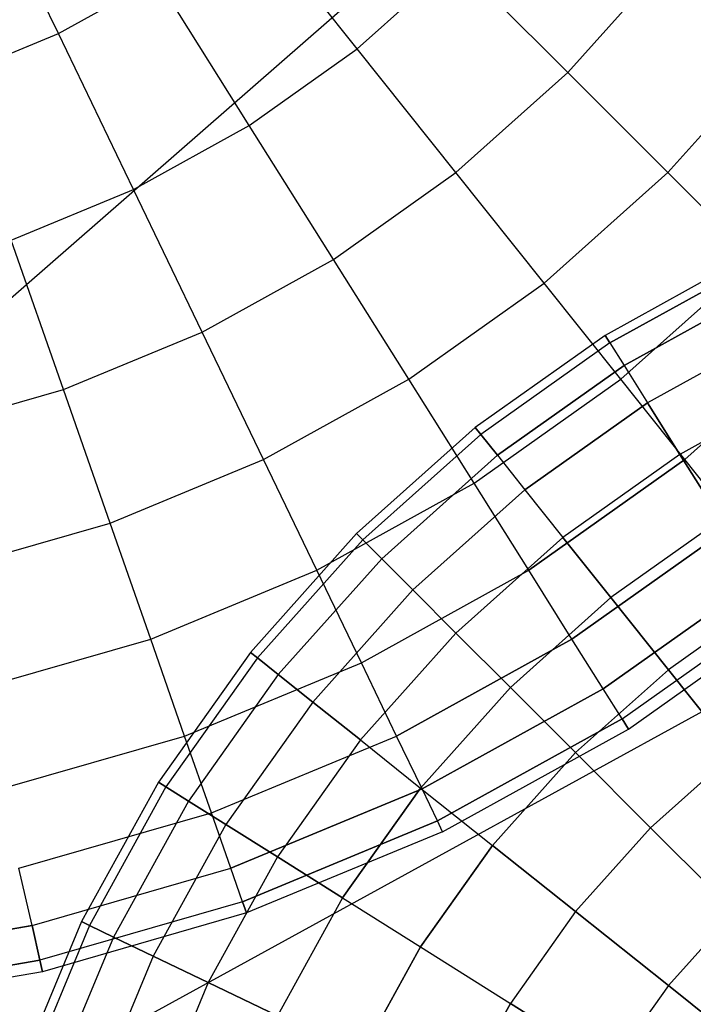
# Model space of a CAD drawing. Extents: x 0.2 to 44.2, y -21.9 to 24.
# Tile 207 of 239: x 32.5 to 35.4, y 6 to 10.2. Entities that reach past the tile are written whole.
import ezdxf

# ---------------------------------------------------------------- set-up
doc = ezdxf.new("R2010")
doc.units = 0
doc.header["$LTSCALE"] = 2.54
doc.layers.get('0').update_dxf_attribs({"color": 13, "linetype": 'CONTINUOUS'})

# ---------------------------------------------------------------- blocks, each defined once
blk = doc.blocks.new('KARO-10934_STL')
at = {"color": 0}
for p in [(34.7388, 10.9679, 125.8858), (34.7388, 10.9679, 125.8858), (36.8031, 8.0129, 125.8858), (36.8031, 8.0129, 125.8858)]:
    blk.add_line(p, (22.1855, 0, 125.7675), dxfattribs=at)
blk = doc.blocks.new('GRUPUJ_1')
at = {"color": 0}
for p, q in [((32.449, 32.0456, 39.7151), (32.1083, 32.7531, 40.149)), ((32.449, 32.0456, 39.7151), (32.1083, 32.7531, 40.149)), ((32.449, 32.0456, 26.1675), (32.1083, 32.7531, 25.7335)), ((32.449, 32.0456, 26.1675), (32.1083, 32.7531, 25.7335)), ((33.7122, 31.9807, 39.1959), (33.256, 32.5527, 39.7151)), ((33.7122, 31.9807, 39.1959), (33.256, 32.5527, 39.7151)), ((33.7122, 31.9807, 26.6866), (33.256, 32.5527, 26.1675)), ((33.7122, 31.9807, 26.6866), (33.256, 32.5527, 26.1675)), ((33.7122, 31.9807, 39.1959), (34.1293, 32.3534, 39.1959)), ((33.7122, 31.9807, 39.1959), (34.1293, 32.3534, 39.1959)), ((33.7122, 31.9807, 26.6866), (34.1293, 32.3534, 26.6866)), ((33.7122, 31.9807, 26.6866), (34.1293, 32.3534, 26.6866)), ((34.6023, 31.8804, 38.5981), (34.1293, 32.3534, 39.1959)), ((34.6023, 31.8804, 38.5981), (34.1293, 32.3534, 39.1959)), ((34.6023, 31.8804, 27.2844), (34.1293, 32.3534, 26.6866)), ((34.6023, 31.8804, 27.2844), (34.1293, 32.3534, 26.6866)), ((34.6023, 31.8804, 38.5981), (35.025, 32.3534, 38.5981)), ((34.6023, 31.8804, 38.5981), (35.025, 32.3534, 38.5981)), ((34.6023, 31.8804, 27.2844), (35.025, 32.3534, 27.2844)), ((34.6023, 31.8804, 27.2844), (35.025, 32.3534, 27.2844)), ((32.449, 32.0456, 39.7151), (32.8667, 32.2765, 39.7151)), ((32.449, 32.0456, 39.7151), (32.8667, 32.2765, 39.7151)), ((32.449, 32.0456, 26.1675), (32.8667, 32.2765, 26.1675)), ((32.449, 32.0456, 26.1675), (32.8667, 32.2765, 26.1675)), ((33.256, 31.657, 39.1959), (32.8667, 32.2765, 39.7151)), ((33.256, 31.657, 39.1959), (32.8667, 32.2765, 39.7151)), ((33.256, 31.657, 26.6866), (32.8667, 32.2765, 26.1675)), ((33.256, 31.657, 26.6866), (32.8667, 32.2765, 26.1675)), ((32.008, 31.863, 39.7151), (32.449, 32.0456, 39.7151)), ((32.008, 31.863, 39.7151), (32.449, 32.0456, 39.7151)), ((32.008, 31.863, 26.1675), (32.449, 32.0456, 26.1675)), ((32.008, 31.863, 26.1675), (32.449, 32.0456, 26.1675)), ((32.7664, 31.3864, 39.1959), (32.449, 32.0456, 39.7151)), ((32.7664, 31.3864, 39.1959), (32.449, 32.0456, 39.7151)), ((32.7664, 31.3864, 26.6866), (32.449, 32.0456, 26.1675)), ((32.7664, 31.3864, 26.6866), (32.449, 32.0456, 26.1675)), ((33.256, 31.657, 39.1959), (33.7122, 31.9807, 39.1959)), ((33.256, 31.657, 39.1959), (33.7122, 31.9807, 39.1959)), ((33.256, 31.657, 26.6866), (33.7122, 31.9807, 26.6866)), ((33.256, 31.657, 26.6866), (33.7122, 31.9807, 26.6866)), ((34.1293, 31.4577, 38.5981), (33.7122, 31.9807, 39.1959)), ((34.1293, 31.4577, 38.5981), (33.7122, 31.9807, 39.1959)), ((34.1293, 31.4577, 27.2844), (33.7122, 31.9807, 26.6866)), ((34.1293, 31.4577, 27.2844), (33.7122, 31.9807, 26.6866)), ((35.025, 31.4577, 37.9292), (35.4923, 31.9807, 37.9292)), ((35.025, 31.4577, 37.9292), (35.4923, 31.9807, 37.9292)), ((35.4923, 31.9807, 27.9534), (35.025, 31.4577, 27.9534)), ((35.4923, 31.9807, 27.9534), (35.025, 31.4577, 27.9534)), ((34.1293, 31.4577, 38.5981), (34.6023, 31.8804, 38.5981)), ((34.1293, 31.4577, 38.5981), (34.6023, 31.8804, 38.5981)), ((34.1293, 31.4577, 27.2844), (34.6023, 31.8804, 27.2844)), ((34.1293, 31.4577, 27.2844), (34.6023, 31.8804, 27.2844)), ((35.025, 31.4577, 37.9292), (34.6023, 31.8804, 38.5981)), ((35.025, 31.4577, 37.9292), (34.6023, 31.8804, 38.5981)), ((35.025, 31.4577, 27.9534), (34.6023, 31.8804, 27.2844)), ((35.025, 31.4577, 27.9534), (34.6023, 31.8804, 27.2844)), ((32.7664, 31.3864, 39.1959), (33.256, 31.657, 39.1959)), ((32.7664, 31.3864, 39.1959), (33.256, 31.657, 39.1959)), ((32.7664, 31.3864, 26.6866), (33.256, 31.657, 26.6866)), ((32.7664, 31.3864, 26.6866), (33.256, 31.657, 26.6866)), ((33.6119, 31.0906, 38.5981), (33.256, 31.657, 39.1959)), ((33.6119, 31.0906, 38.5981), (33.256, 31.657, 39.1959)), ((33.6119, 31.0906, 27.2844), (33.256, 31.657, 26.6866)), ((33.6119, 31.0906, 27.2844), (33.256, 31.657, 26.6866)), ((33.6119, 31.0906, 38.5981), (34.1293, 31.4577, 38.5981)), ((33.6119, 31.0906, 38.5981), (34.1293, 31.4577, 38.5981)), ((33.6119, 31.0906, 27.2844), (34.1293, 31.4577, 27.2844)), ((33.6119, 31.0906, 27.2844), (34.1293, 31.4577, 27.2844)), ((34.502, 30.9903, 37.9292), (34.1293, 31.4577, 38.5981)), ((34.502, 30.9903, 37.9292), (34.1293, 31.4577, 38.5981)), ((34.502, 30.9903, 27.9534), (34.1293, 31.4577, 27.2844)), ((34.502, 30.9903, 27.9534), (34.1293, 31.4577, 27.2844)), ((34.502, 30.9903, 37.9292), (35.025, 31.4577, 37.9292)), ((34.502, 30.9903, 37.9292), (35.025, 31.4577, 37.9292)), ((34.502, 30.9903, 27.9534), (35.025, 31.4577, 27.9534)), ((34.502, 30.9903, 27.9534), (35.025, 31.4577, 27.9534)), ((35.3921, 31.0906, 37.1975), (35.025, 31.4577, 37.9292)), ((35.3921, 31.0906, 37.1975), (35.025, 31.4577, 37.9292)), ((35.3921, 31.0906, 28.685), (35.025, 31.4577, 27.9534)), ((35.3921, 31.0906, 28.685), (35.025, 31.4577, 27.9534)), ((32.2497, 31.1724, 39.1959), (32.7664, 31.3864, 39.1959)), ((32.2497, 31.1724, 39.1959), (32.7664, 31.3864, 39.1959)), ((32.2497, 31.1724, 26.6866), (32.7664, 31.3864, 26.6866)), ((32.2497, 31.1724, 26.6866), (32.7664, 31.3864, 26.6866)), ((33.0567, 30.7837, 38.5981), (32.7664, 31.3864, 39.1959)), ((33.0567, 30.7837, 38.5981), (32.7664, 31.3864, 39.1959)), ((33.0567, 30.7837, 27.2844), (32.7664, 31.3864, 26.6866)), ((33.0567, 30.7837, 27.2844), (32.7664, 31.3864, 26.6866)), ((32.4706, 30.541, 38.5981), (32.2497, 31.1724, 39.1959)), ((32.4706, 30.541, 38.5981), (32.2497, 31.1724, 39.1959)), ((32.4706, 30.541, 27.2844), (32.2497, 31.1724, 26.6866)), ((32.4706, 30.541, 27.2844), (32.2497, 31.1724, 26.6866)), ((33.0567, 30.7837, 38.5981), (33.6119, 31.0906, 38.5981)), ((33.0567, 30.7837, 38.5981), (33.6119, 31.0906, 38.5981)), ((33.0567, 30.7837, 27.2844), (33.6119, 31.0906, 27.2844)), ((33.0567, 30.7837, 27.2844), (33.6119, 31.0906, 27.2844)), ((33.9299, 30.5844, 37.9292), (33.6119, 31.0906, 38.5981)), ((33.9299, 30.5844, 37.9292), (33.6119, 31.0906, 38.5981)), ((33.9299, 30.5844, 27.9534), (33.6119, 31.0906, 27.2844)), ((33.9299, 30.5844, 27.9534), (33.6119, 31.0906, 27.2844)), ((35.3488, 31.0956, 13.1061), (34.7599, 30.7701, 13.1061)), ((35.3488, 31.0956, 13.1061), (34.7599, 30.7701, 13.1061)), ((34.8257, 30.5844, 37.1975), (35.3921, 31.0906, 37.1975)), ((34.8257, 30.5844, 37.1975), (35.3921, 31.0906, 37.1975)), ((35.3921, 31.0906, 28.685), (34.8257, 30.5844, 28.685)), ((35.3921, 31.0906, 28.685), (34.8257, 30.5844, 28.685)), ((34.7799, 30.7382, 12.4343), (35.3651, 31.0616, 12.4343)), ((35.3651, 31.0616, 13.7779), (34.7799, 30.7382, 13.7779)), ((35.3651, 31.0616, 13.7779), (34.7799, 30.7382, 13.7779)), ((34.7799, 30.7382, 12.4343), (35.3651, 31.0616, 12.4343)), ((33.9299, 30.5844, 37.9292), (34.502, 30.9903, 37.9292)), ((33.9299, 30.5844, 37.9292), (34.502, 30.9903, 37.9292)), ((33.9299, 30.5844, 27.9534), (34.502, 30.9903, 27.9534)), ((33.9299, 30.5844, 27.9534), (34.502, 30.9903, 27.9534)), ((34.8257, 30.5844, 37.1975), (34.502, 30.9903, 37.9292)), ((34.8257, 30.5844, 37.1975), (34.502, 30.9903, 37.9292)), ((34.8257, 30.5844, 28.685), (34.502, 30.9903, 27.9534)), ((34.8257, 30.5844, 28.685), (34.502, 30.9903, 27.9534)), ((35.414, 30.9601, 14.4412), (34.8399, 30.6428, 14.4412)), ((35.414, 30.9601, 14.4412), (34.8399, 30.6428, 14.4412)), ((34.8399, 30.6428, 11.7709), (35.414, 30.9601, 11.7709)), ((34.8399, 30.6428, 11.7709), (35.414, 30.9601, 11.7709)), ((35.4948, 30.7923, 15.0877), (34.939, 30.4851, 15.0877)), ((35.4948, 30.7923, 15.0877), (34.939, 30.4851, 15.0877)), ((35.4948, 30.7923, 11.1244), (34.939, 30.4851, 11.1244)), ((35.4948, 30.7923, 11.1244), (34.939, 30.4851, 11.1244)), ((32.4706, 30.541, 38.5981), (33.0567, 30.7837, 38.5981)), ((32.4706, 30.541, 38.5981), (33.0567, 30.7837, 38.5981)), ((32.4706, 30.541, 27.2844), (33.0567, 30.7837, 27.2844)), ((32.4706, 30.541, 27.2844), (33.0567, 30.7837, 27.2844)), ((33.3161, 30.2451, 37.9292), (33.0567, 30.7837, 38.5981)), ((33.3161, 30.2451, 37.9292), (33.0567, 30.7837, 38.5981)), ((33.3161, 30.2451, 27.9534), (33.0567, 30.7837, 27.2844)), ((33.3161, 30.2451, 27.9534), (33.0567, 30.7837, 27.2844)), ((34.7599, 30.7701, 13.1061), (34.2111, 30.3808, 13.1061)), ((34.7599, 30.7701, 13.1061), (34.2111, 30.3808, 13.1061)), ((34.7799, 30.7382, 12.4343), (34.7599, 30.7701, 13.1061)), ((34.7599, 30.7701, 13.1061), (34.7799, 30.7382, 13.7779)), ((34.7799, 30.7382, 12.4343), (34.7599, 30.7701, 13.1061)), ((34.7599, 30.7701, 13.1061), (34.7799, 30.7382, 13.7779)), ((35.0962, 30.2451, 36.4123), (35.6989, 30.7837, 36.4123)), ((35.0962, 30.2451, 36.4123), (35.6989, 30.7837, 36.4123)), ((35.6989, 30.7837, 29.4702), (35.0962, 30.2451, 29.4702)), ((35.6989, 30.7837, 29.4702), (35.0962, 30.2451, 29.4702)), ((34.7799, 30.7382, 12.4343), (34.2346, 30.3513, 12.4343)), ((34.7799, 30.7382, 13.7779), (34.2346, 30.3513, 13.7779)), ((34.7799, 30.7382, 13.7779), (34.2346, 30.3513, 13.7779)), ((34.7799, 30.7382, 12.4343), (34.2346, 30.3513, 12.4343)), ((34.7799, 30.7382, 13.7779), (34.8399, 30.6428, 14.4412)), ((34.7799, 30.7382, 13.7779), (34.8399, 30.6428, 14.4412)), ((34.7799, 30.7382, 12.4343), (34.8399, 30.6428, 11.7709)), ((34.7799, 30.7382, 12.4343), (34.8399, 30.6428, 11.7709)), ((34.8399, 30.6428, 14.4412), (34.3049, 30.2632, 14.4412)), ((34.8399, 30.6428, 14.4412), (34.3049, 30.2632, 14.4412)), ((34.3049, 30.2632, 11.7709), (34.8399, 30.6428, 11.7709)), ((34.3049, 30.2632, 11.7709), (34.8399, 30.6428, 11.7709)), ((34.8399, 30.6428, 14.4412), (34.939, 30.4851, 15.0877)), ((34.8399, 30.6428, 14.4412), (34.939, 30.4851, 15.0877)), ((34.8399, 30.6428, 11.7709), (34.939, 30.4851, 11.1244)), ((34.8399, 30.6428, 11.7709), (34.939, 30.4851, 11.1244)), ((33.3161, 30.2451, 37.9292), (33.9299, 30.5844, 37.9292)), ((33.3161, 30.2451, 37.9292), (33.9299, 30.5844, 37.9292)), ((33.3161, 30.2451, 27.9534), (33.9299, 30.5844, 27.9534)), ((33.3161, 30.2451, 27.9534), (33.9299, 30.5844, 27.9534)), ((34.2061, 30.1449, 37.1975), (33.9299, 30.5844, 37.9292)), ((34.2061, 30.1449, 37.1975), (33.9299, 30.5844, 37.9292)), ((34.2061, 30.1449, 28.685), (33.9299, 30.5844, 27.9534)), ((34.2061, 30.1449, 28.685), (33.9299, 30.5844, 27.9534)), ((34.2061, 30.1449, 37.1975), (34.8257, 30.5844, 37.1975)), ((34.2061, 30.1449, 37.1975), (34.8257, 30.5844, 37.1975)), ((34.2061, 30.1449, 28.685), (34.8257, 30.5844, 28.685)), ((34.2061, 30.1449, 28.685), (34.8257, 30.5844, 28.685)), ((35.0962, 30.2451, 36.4123), (34.8257, 30.5844, 37.1975)), ((35.0962, 30.2451, 36.4123), (34.8257, 30.5844, 37.1975)), ((35.0962, 30.2451, 29.4702), (34.8257, 30.5844, 28.685)), ((35.0962, 30.2451, 29.4702), (34.8257, 30.5844, 28.685)), ((31.861, 30.3654, 38.5981), (32.4706, 30.541, 38.5981)), ((31.861, 30.3654, 38.5981), (32.4706, 30.541, 38.5981)), ((31.861, 30.3654, 27.2844), (32.4706, 30.541, 27.2844)), ((31.861, 30.3654, 27.2844), (32.4706, 30.541, 27.2844)), ((32.668, 29.9767, 37.9292), (32.4706, 30.541, 38.5981)), ((32.668, 29.9767, 37.9292), (32.4706, 30.541, 38.5981)), ((32.668, 29.9767, 27.9534), (32.4706, 30.541, 27.2844)), ((32.668, 29.9767, 27.9534), (32.4706, 30.541, 27.2844)), ((35.6066, 30.5603, 15.7094), (35.076, 30.267, 15.7094)), ((35.6066, 30.5603, 15.7094), (35.076, 30.267, 15.7094)), ((35.6066, 30.5603, 10.5028), (35.076, 30.267, 10.5028)), ((35.6066, 30.5603, 10.5028), (35.076, 30.267, 10.5028)), ((34.939, 30.4851, 15.0877), (34.421, 30.1175, 15.0877)), ((34.939, 30.4851, 15.0877), (34.421, 30.1175, 15.0877)), ((34.421, 30.1175, 11.1244), (34.939, 30.4851, 11.1244)), ((34.421, 30.1175, 11.1244), (34.939, 30.4851, 11.1244)), ((34.939, 30.4851, 15.0877), (35.076, 30.267, 15.7094)), ((34.939, 30.4851, 15.0877), (35.076, 30.267, 15.7094)), ((35.076, 30.267, 10.5028), (34.939, 30.4851, 11.1244)), ((35.076, 30.267, 10.5028), (34.939, 30.4851, 11.1244)), ((34.2111, 30.3808, 13.1061), (33.7094, 29.9324, 13.1061)), ((34.2111, 30.3808, 13.1061), (33.7094, 29.9324, 13.1061)), ((34.2346, 30.3513, 12.4343), (34.2111, 30.3808, 13.1061)), ((34.2111, 30.3808, 13.1061), (34.2346, 30.3513, 13.7779)), ((34.2111, 30.3808, 13.1061), (34.2346, 30.3513, 13.7779)), ((34.2346, 30.3513, 12.4343), (34.2111, 30.3808, 13.1061)), ((34.2346, 30.3513, 12.4343), (33.7361, 29.9058, 12.4343)), ((34.2346, 30.3513, 13.7779), (33.7361, 29.9058, 13.7779)), ((34.2346, 30.3513, 13.7779), (33.7361, 29.9058, 13.7779)), ((34.2346, 30.3513, 12.4343), (33.7361, 29.9058, 12.4343)), ((34.3049, 30.2632, 11.7709), (34.2346, 30.3513, 12.4343)), ((34.2346, 30.3513, 13.7779), (34.3049, 30.2632, 14.4412)), ((34.3049, 30.2632, 11.7709), (34.2346, 30.3513, 12.4343)), ((34.2346, 30.3513, 13.7779), (34.3049, 30.2632, 14.4412)), ((34.3049, 30.2632, 11.7709), (33.8158, 29.8261, 11.7709)), ((34.3049, 30.2632, 11.7709), (33.8158, 29.8261, 11.7709)), ((34.3049, 30.2632, 14.4412), (33.8158, 29.8261, 14.4412)), ((34.3049, 30.2632, 14.4412), (33.8158, 29.8261, 14.4412)), ((34.3049, 30.2632, 14.4412), (34.421, 30.1175, 15.0877)), ((34.3049, 30.2632, 11.7709), (34.421, 30.1175, 11.1244)), ((34.3049, 30.2632, 14.4412), (34.421, 30.1175, 15.0877)), ((34.3049, 30.2632, 11.7709), (34.421, 30.1175, 11.1244)), ((35.076, 30.267, 15.7094), (34.5816, 29.9162, 15.7094)), ((35.076, 30.267, 15.7094), (34.5816, 29.9162, 15.7094)), ((35.076, 30.267, 10.5028), (34.5816, 29.9162, 10.5028)), ((35.076, 30.267, 10.5028), (34.5816, 29.9162, 10.5028)), ((35.076, 30.267, 15.7094), (35.2491, 29.9915, 16.2983)), ((35.076, 30.267, 15.7094), (35.2491, 29.9915, 16.2983)), ((35.2491, 29.9915, 9.9139), (35.076, 30.267, 10.5028)), ((35.2491, 29.9915, 9.9139), (35.076, 30.267, 10.5028)), ((32.668, 29.9767, 37.9292), (33.3161, 30.2451, 37.9292)), ((32.668, 29.9767, 37.9292), (33.3161, 30.2451, 37.9292)), ((32.668, 29.9767, 27.9534), (33.3161, 30.2451, 27.9534)), ((32.668, 29.9767, 27.9534), (33.3161, 30.2451, 27.9534)), ((33.5413, 29.7774, 37.1975), (33.3161, 30.2451, 37.9292)), ((33.5413, 29.7774, 37.1975), (33.3161, 30.2451, 37.9292)), ((33.5413, 29.7774, 28.685), (33.3161, 30.2451, 27.9534)), ((33.5413, 29.7774, 28.685), (33.3161, 30.2451, 27.9534)), ((34.437, 29.7774, 36.4123), (35.0962, 30.2451, 36.4123)), ((34.437, 29.7774, 36.4123), (35.0962, 30.2451, 36.4123)), ((35.0962, 30.2451, 29.4702), (34.437, 29.7774, 29.4702)), ((35.0962, 30.2451, 29.4702), (34.437, 29.7774, 29.4702)), ((35.3103, 29.9767, 35.5835), (35.0962, 30.2451, 36.4123)), ((35.3103, 29.9767, 35.5835), (35.0962, 30.2451, 36.4123)), ((35.3103, 29.9767, 30.299), (35.0962, 30.2451, 29.4702)), ((35.3103, 29.9767, 30.299), (35.0962, 30.2451, 29.4702)), ((33.5413, 29.7774, 37.1975), (34.2061, 30.1449, 37.1975)), ((33.5413, 29.7774, 37.1975), (34.2061, 30.1449, 37.1975)), ((33.5413, 29.7774, 28.685), (34.2061, 30.1449, 28.685)), ((33.5413, 29.7774, 28.685), (34.2061, 30.1449, 28.685)), ((34.437, 29.7774, 36.4123), (34.2061, 30.1449, 37.1975)), ((34.437, 29.7774, 36.4123), (34.2061, 30.1449, 37.1975)), ((34.437, 29.7774, 29.4702), (34.2061, 30.1449, 28.685)), ((34.437, 29.7774, 29.4702), (34.2061, 30.1449, 28.685)), ((33.9475, 29.6944, 11.1244), (34.421, 30.1175, 11.1244)), ((34.421, 30.1175, 15.0877), (33.9475, 29.6944, 15.0877)), ((34.421, 30.1175, 15.0877), (33.9475, 29.6944, 15.0877)), ((33.9475, 29.6944, 11.1244), (34.421, 30.1175, 11.1244)), ((34.421, 30.1175, 15.0877), (34.5816, 29.9162, 15.7094)), ((34.421, 30.1175, 15.0877), (34.5816, 29.9162, 15.7094)), ((34.421, 30.1175, 11.1244), (34.5816, 29.9162, 10.5028)), ((34.421, 30.1175, 11.1244), (34.5816, 29.9162, 10.5028)), ((31.9941, 29.7826, 37.9292), (32.668, 29.9767, 37.9292)), ((31.9941, 29.7826, 37.9292), (32.668, 29.9767, 37.9292)), ((31.9941, 29.7826, 27.9534), (32.668, 29.9767, 27.9534)), ((31.9941, 29.7826, 27.9534), (32.668, 29.9767, 27.9534)), ((32.8395, 29.4867, 37.1975), (32.668, 29.9767, 37.9292)), ((32.8395, 29.4867, 37.1975), (32.668, 29.9767, 37.9292)), ((32.8395, 29.4867, 28.685), (32.668, 29.9767, 27.9534)), ((32.8395, 29.4867, 28.685), (32.668, 29.9767, 27.9534)), ((34.6197, 29.4867, 35.5835), (35.3103, 29.9767, 35.5835)), ((34.6197, 29.4867, 35.5835), (35.3103, 29.9767, 35.5835)), ((35.3103, 29.9767, 30.299), (34.6197, 29.4867, 30.299)), ((35.3103, 29.9767, 30.299), (34.6197, 29.4867, 30.299)), ((35.2491, 29.9915, 16.2983), (34.7845, 29.6618, 16.2983)), ((35.2491, 29.9915, 16.2983), (34.7845, 29.6618, 16.2983)), ((35.2491, 29.9915, 9.9139), (34.7845, 29.6618, 9.9139)), ((35.2491, 29.9915, 9.9139), (34.7845, 29.6618, 9.9139)), ((33.7094, 29.9324, 13.1061), (33.2611, 29.4307, 13.1061)), ((33.7094, 29.9324, 13.1061), (33.2611, 29.4307, 13.1061)), ((33.7094, 29.9324, 13.1061), (33.7361, 29.9058, 13.7779)), ((33.7361, 29.9058, 12.4343), (33.7094, 29.9324, 13.1061)), ((33.7361, 29.9058, 12.4343), (33.7094, 29.9324, 13.1061)), ((33.7094, 29.9324, 13.1061), (33.7361, 29.9058, 13.7779)), ((34.5816, 29.9162, 15.7094), (34.1296, 29.5123, 15.7094)), ((34.5816, 29.9162, 15.7094), (34.1296, 29.5123, 15.7094)), ((34.1296, 29.5123, 10.5028), (34.5816, 29.9162, 10.5028)), ((34.1296, 29.5123, 10.5028), (34.5816, 29.9162, 10.5028)), ((34.5816, 29.9162, 15.7094), (34.7845, 29.6618, 16.2983)), ((34.5816, 29.9162, 15.7094), (34.7845, 29.6618, 16.2983)), ((34.7845, 29.6618, 9.9139), (34.5816, 29.9162, 10.5028)), ((34.7845, 29.6618, 9.9139), (34.5816, 29.9162, 10.5028)), ((33.7361, 29.9058, 12.4343), (33.2906, 29.4072, 12.4343)), ((33.7361, 29.9058, 13.7779), (33.2906, 29.4072, 13.7779)), ((33.7361, 29.9058, 12.4343), (33.2906, 29.4072, 12.4343)), ((33.7361, 29.9058, 13.7779), (33.2906, 29.4072, 13.7779)), ((33.8158, 29.8261, 11.7709), (33.7361, 29.9058, 12.4343)), ((33.7361, 29.9058, 13.7779), (33.8158, 29.8261, 14.4412)), ((33.8158, 29.8261, 11.7709), (33.7361, 29.9058, 12.4343)), ((33.7361, 29.9058, 13.7779), (33.8158, 29.8261, 14.4412)), ((33.8158, 29.8261, 14.4412), (33.3787, 29.3369, 14.4412)), ((33.8158, 29.8261, 11.7709), (33.3787, 29.3369, 11.7709)), ((33.8158, 29.8261, 14.4412), (33.3787, 29.3369, 14.4412)), ((33.8158, 29.8261, 11.7709), (33.3787, 29.3369, 11.7709)), ((33.9475, 29.6944, 11.1244), (33.8158, 29.8261, 11.7709)), ((33.8158, 29.8261, 14.4412), (33.9475, 29.6944, 15.0877)), ((33.8158, 29.8261, 14.4412), (33.9475, 29.6944, 15.0877)), ((33.9475, 29.6944, 11.1244), (33.8158, 29.8261, 11.7709)), ((32.8395, 29.4867, 37.1975), (33.5413, 29.7774, 37.1975)), ((32.8395, 29.4867, 37.1975), (33.5413, 29.7774, 37.1975)), ((32.8395, 29.4867, 28.685), (33.5413, 29.7774, 28.685)), ((32.8395, 29.4867, 28.685), (33.5413, 29.7774, 28.685)), ((33.7296, 29.3864, 36.4123), (33.5413, 29.7774, 37.1975)), ((33.7296, 29.3864, 36.4123), (33.5413, 29.7774, 37.1975)), ((33.7296, 29.3864, 29.4702), (33.5413, 29.7774, 28.685)), ((33.7296, 29.3864, 29.4702), (33.5413, 29.7774, 28.685)), ((33.7296, 29.3864, 36.4123), (34.437, 29.7774, 36.4123)), ((33.7296, 29.3864, 36.4123), (34.437, 29.7774, 36.4123)), ((33.7296, 29.3864, 29.4702), (34.437, 29.7774, 29.4702)), ((33.7296, 29.3864, 29.4702), (34.437, 29.7774, 29.4702)), ((34.6197, 29.4867, 35.5835), (34.437, 29.7774, 36.4123)), ((34.6197, 29.4867, 35.5835), (34.437, 29.7774, 36.4123)), ((34.6197, 29.4867, 30.299), (34.437, 29.7774, 29.4702)), ((34.6197, 29.4867, 30.299), (34.437, 29.7774, 29.4702)), ((35.4651, 29.7826, 31.1611), (34.7518, 29.2764, 31.1611)), ((34.7518, 29.2764, 34.7214), (35.4651, 29.7826, 34.7214)), ((34.7518, 29.2764, 34.7214), (35.4651, 29.7826, 34.7214)), ((35.4651, 29.7826, 31.1611), (34.7518, 29.2764, 31.1611)), ((33.9475, 29.6944, 15.0877), (33.5243, 29.2208, 15.0877)), ((33.9475, 29.6944, 15.0877), (33.5243, 29.2208, 15.0877)), ((33.9475, 29.6944, 11.1244), (33.5243, 29.2208, 11.1244)), ((33.9475, 29.6944, 11.1244), (33.5243, 29.2208, 11.1244)), ((33.9475, 29.6944, 15.0877), (34.1296, 29.5123, 15.7094)), ((33.9475, 29.6944, 15.0877), (34.1296, 29.5123, 15.7094)), ((33.9475, 29.6944, 11.1244), (34.1296, 29.5123, 10.5028)), ((33.9475, 29.6944, 11.1244), (34.1296, 29.5123, 10.5028)), ((34.8318, 29.1492, 33.837), (35.5588, 29.6651, 33.837)), ((34.8318, 29.1492, 32.0456), (35.5588, 29.6651, 32.0456)), ((34.8318, 29.1492, 32.0456), (35.5588, 29.6651, 32.0456)), ((34.8318, 29.1492, 33.837), (35.5588, 29.6651, 33.837)), ((34.7845, 29.6618, 16.2983), (34.3597, 29.2821, 16.2983)), ((34.7845, 29.6618, 16.2983), (34.3597, 29.2821, 16.2983)), ((34.7845, 29.6618, 9.9139), (34.3597, 29.2821, 9.9139)), ((34.7845, 29.6618, 9.9139), (34.3597, 29.2821, 9.9139)), ((34.7845, 29.6618, 16.2983), (35.0273, 29.3574, 16.847)), ((34.7845, 29.6618, 16.2983), (35.0273, 29.3574, 16.847)), ((35.0273, 29.3574, 9.3651), (34.7845, 29.6618, 9.9139)), ((35.0273, 29.3574, 9.3651), (34.7845, 29.6618, 9.9139)), ((34.8585, 29.1066, 32.9413), (35.5902, 29.6257, 32.9413)), ((34.8585, 29.1066, 32.9413), (35.5902, 29.6257, 32.9413)), ((35.4563, 29.6618, 16.847), (35.0273, 29.3574, 16.847)), ((35.4563, 29.6618, 16.847), (35.0273, 29.3574, 16.847)), ((35.4563, 29.6618, 9.3651), (35.0273, 29.3574, 9.3651)), ((35.4563, 29.6618, 9.3651), (35.0273, 29.3574, 9.3651)), ((34.1296, 29.5123, 15.7094), (33.7256, 29.0603, 15.7094)), ((34.1296, 29.5123, 15.7094), (33.7256, 29.0603, 15.7094)), ((33.7256, 29.0603, 10.5028), (34.1296, 29.5123, 10.5028)), ((33.7256, 29.0603, 10.5028), (34.1296, 29.5123, 10.5028)), ((34.1296, 29.5123, 15.7094), (34.3597, 29.2821, 16.2983)), ((34.1296, 29.5123, 15.7094), (34.3597, 29.2821, 16.2983)), ((34.1296, 29.5123, 10.5028), (34.3597, 29.2821, 9.9139)), ((34.1296, 29.5123, 10.5028), (34.3597, 29.2821, 9.9139)), ((32.1096, 29.2764, 37.1975), (32.8395, 29.4867, 37.1975)), ((32.1096, 29.2764, 37.1975), (32.8395, 29.4867, 37.1975)), ((32.1096, 29.2764, 28.685), (32.8395, 29.4867, 28.685)), ((32.1096, 29.2764, 28.685), (32.8395, 29.4867, 28.685)), ((32.9828, 29.0771, 36.4123), (32.8395, 29.4867, 37.1975)), ((32.9828, 29.0771, 36.4123), (32.8395, 29.4867, 37.1975)), ((32.9828, 29.0771, 29.4702), (32.8395, 29.4867, 28.685)), ((32.9828, 29.0771, 29.4702), (32.8395, 29.4867, 28.685)), ((33.8785, 29.0771, 35.5835), (34.6197, 29.4867, 35.5835)), ((33.8785, 29.0771, 35.5835), (34.6197, 29.4867, 35.5835)), ((34.6197, 29.4867, 30.299), (33.8785, 29.0771, 30.299)), ((34.6197, 29.4867, 30.299), (33.8785, 29.0771, 30.299)), ((34.7518, 29.2764, 34.7214), (34.6197, 29.4867, 35.5835)), ((34.7518, 29.2764, 34.7214), (34.6197, 29.4867, 35.5835)), ((34.7518, 29.2764, 31.1611), (34.6197, 29.4867, 30.299)), ((34.7518, 29.2764, 31.1611), (34.6197, 29.4867, 30.299)), ((33.2611, 29.4307, 13.1061), (32.8717, 28.882, 13.1061)), ((33.2611, 29.4307, 13.1061), (32.8717, 28.882, 13.1061)), ((33.2906, 29.4072, 12.4343), (33.2611, 29.4307, 13.1061)), ((33.2611, 29.4307, 13.1061), (33.2906, 29.4072, 13.7779)), ((33.2906, 29.4072, 12.4343), (33.2611, 29.4307, 13.1061)), ((33.2611, 29.4307, 13.1061), (33.2906, 29.4072, 13.7779)), ((33.2906, 29.4072, 12.4343), (32.9037, 28.8619, 12.4343)), ((33.2906, 29.4072, 12.4343), (32.9037, 28.8619, 12.4343)), ((33.2906, 29.4072, 13.7779), (32.9037, 28.8619, 13.7779)), ((33.2906, 29.4072, 13.7779), (32.9037, 28.8619, 13.7779)), ((32.9828, 29.0771, 36.4123), (33.7296, 29.3864, 36.4123)), ((32.9828, 29.0771, 36.4123), (33.7296, 29.3864, 36.4123)), ((32.9828, 29.0771, 29.4702), (33.7296, 29.3864, 29.4702)), ((32.9828, 29.0771, 29.4702), (33.7296, 29.3864, 29.4702)), ((33.3787, 29.3369, 11.7709), (33.2906, 29.4072, 12.4343)), ((33.2906, 29.4072, 13.7779), (33.3787, 29.3369, 14.4412)), ((33.3787, 29.3369, 11.7709), (33.2906, 29.4072, 12.4343)), ((33.2906, 29.4072, 13.7779), (33.3787, 29.3369, 14.4412)), ((33.8785, 29.0771, 35.5835), (33.7296, 29.3864, 36.4123)), ((33.8785, 29.0771, 35.5835), (33.7296, 29.3864, 36.4123)), ((33.8785, 29.0771, 30.299), (33.7296, 29.3864, 29.4702)), ((33.8785, 29.0771, 30.299), (33.7296, 29.3864, 29.4702)), ((33.3787, 29.3369, 11.7709), (32.9991, 28.802, 11.7709)), ((33.3787, 29.3369, 14.4412), (32.9991, 28.802, 14.4412)), ((33.3787, 29.3369, 14.4412), (32.9991, 28.802, 14.4412)), ((33.3787, 29.3369, 11.7709), (32.9991, 28.802, 11.7709)), ((33.3787, 29.3369, 14.4412), (33.5243, 29.2208, 15.0877)), ((33.5243, 29.2208, 11.1244), (33.3787, 29.3369, 11.7709)), ((33.3787, 29.3369, 14.4412), (33.5243, 29.2208, 15.0877)), ((33.5243, 29.2208, 11.1244), (33.3787, 29.3369, 11.7709)), ((35.0273, 29.3574, 16.847), (34.635, 29.0068, 16.847)), ((35.0273, 29.3574, 16.847), (34.635, 29.0068, 16.847)), ((35.0273, 29.3574, 9.3651), (34.635, 29.0068, 9.3651)), ((35.0273, 29.3574, 9.3651), (34.635, 29.0068, 9.3651)), ((35.0273, 29.3574, 16.847), (35.3068, 29.0068, 17.3487)), ((35.0273, 29.3574, 16.847), (35.3068, 29.0068, 17.3487)), ((35.3068, 29.0068, 8.8634), (35.0273, 29.3574, 9.3651)), ((35.3068, 29.0068, 8.8634), (35.0273, 29.3574, 9.3651)), ((34.3597, 29.2821, 16.2983), (33.9801, 28.8573, 16.2983)), ((34.3597, 29.2821, 16.2983), (33.9801, 28.8573, 16.2983)), ((33.9801, 28.8573, 9.9139), (34.3597, 29.2821, 9.9139)), ((33.9801, 28.8573, 9.9139), (34.3597, 29.2821, 9.9139)), ((33.9863, 28.8534, 34.7214), (34.7518, 29.2764, 34.7214)), ((33.9863, 28.8534, 34.7214), (34.7518, 29.2764, 34.7214)), ((34.7518, 29.2764, 31.1611), (33.9863, 28.8534, 31.1611)), ((34.7518, 29.2764, 31.1611), (33.9863, 28.8534, 31.1611)), ((34.3597, 29.2821, 16.2983), (34.635, 29.0068, 16.847)), ((34.3597, 29.2821, 16.2983), (34.635, 29.0068, 16.847)), ((34.635, 29.0068, 9.3651), (34.3597, 29.2821, 9.9139)), ((34.635, 29.0068, 9.3651), (34.3597, 29.2821, 9.9139)), ((34.8318, 29.1492, 33.837), (34.7518, 29.2764, 34.7214)), ((34.8318, 29.1492, 32.0456), (34.7518, 29.2764, 31.1611)), ((34.8318, 29.1492, 33.837), (34.7518, 29.2764, 34.7214)), ((34.8318, 29.1492, 32.0456), (34.7518, 29.2764, 31.1611)), ((33.5243, 29.2208, 11.1244), (33.1568, 28.7029, 11.1244)), ((33.5243, 29.2208, 15.0877), (33.1568, 28.7029, 15.0877)), ((33.5243, 29.2208, 15.0877), (33.1568, 28.7029, 15.0877)), ((33.5243, 29.2208, 11.1244), (33.1568, 28.7029, 11.1244)), ((33.5243, 29.2208, 15.0877), (33.7256, 29.0603, 15.7094)), ((33.7256, 29.0603, 10.5028), (33.5243, 29.2208, 11.1244)), ((33.7256, 29.0603, 10.5028), (33.5243, 29.2208, 11.1244)), ((33.5243, 29.2208, 15.0877), (33.7256, 29.0603, 15.7094)), ((34.0515, 28.718, 33.837), (34.8318, 29.1492, 33.837)), ((34.8318, 29.1492, 32.0456), (34.0515, 28.718, 32.0456)), ((34.0515, 28.718, 33.837), (34.8318, 29.1492, 33.837)), ((34.8318, 29.1492, 32.0456), (34.0515, 28.718, 32.0456)), ((34.8585, 29.1066, 32.9413), (34.8318, 29.1492, 33.837)), ((34.8318, 29.1492, 32.0456), (34.8585, 29.1066, 32.9413)), ((34.8585, 29.1066, 32.9413), (34.8318, 29.1492, 33.837)), ((34.8318, 29.1492, 32.0456), (34.8585, 29.1066, 32.9413)), ((34.0733, 28.6726, 32.9413), (34.8585, 29.1066, 32.9413)), ((34.0733, 28.6726, 32.9413), (34.8585, 29.1066, 32.9413)), ((32.2061, 28.8534, 36.4123), (32.9828, 29.0771, 36.4123)), ((32.2061, 28.8534, 36.4123), (32.9828, 29.0771, 36.4123)), ((32.2061, 28.8534, 29.4702), (32.9828, 29.0771, 29.4702)), ((32.2061, 28.8534, 29.4702), (32.9828, 29.0771, 29.4702)), ((33.0962, 28.7531, 35.5835), (32.9828, 29.0771, 36.4123)), ((33.0962, 28.7531, 35.5835), (32.9828, 29.0771, 36.4123)), ((33.0962, 28.7531, 30.299), (32.9828, 29.0771, 29.4702)), ((33.0962, 28.7531, 30.299), (32.9828, 29.0771, 29.4702)), ((33.0962, 28.7531, 35.5835), (33.8785, 29.0771, 35.5835)), ((33.0962, 28.7531, 35.5835), (33.8785, 29.0771, 35.5835)), ((33.0962, 28.7531, 30.299), (33.8785, 29.0771, 30.299)), ((33.0962, 28.7531, 30.299), (33.8785, 29.0771, 30.299)), ((33.7256, 29.0603, 15.7094), (33.3748, 28.5659, 15.7094)), ((33.7256, 29.0603, 10.5028), (33.3748, 28.5659, 10.5028)), ((33.7256, 29.0603, 15.7094), (33.3748, 28.5659, 15.7094)), ((33.7256, 29.0603, 10.5028), (33.3748, 28.5659, 10.5028)), ((33.7256, 29.0603, 15.7094), (33.9801, 28.8573, 16.2983)), ((33.7256, 29.0603, 15.7094), (33.9801, 28.8573, 16.2983)), ((33.7256, 29.0603, 10.5028), (33.9801, 28.8573, 9.9139)), ((33.7256, 29.0603, 10.5028), (33.9801, 28.8573, 9.9139)), ((33.9863, 28.8534, 34.7214), (33.8785, 29.0771, 35.5835)), ((33.9863, 28.8534, 34.7214), (33.8785, 29.0771, 35.5835)), ((33.9863, 28.8534, 31.1611), (33.8785, 29.0771, 30.299)), ((33.9863, 28.8534, 31.1611), (33.8785, 29.0771, 30.299)), ((34.635, 29.0068, 16.847), (34.2845, 28.6146, 16.847)), ((34.635, 29.0068, 16.847), (34.2845, 28.6146, 16.847)), ((34.635, 29.0068, 9.3651), (34.2845, 28.6146, 9.3651)), ((34.635, 29.0068, 9.3651), (34.2845, 28.6146, 9.3651)), ((34.635, 29.0068, 16.847), (34.9521, 28.6898, 17.3487)), ((34.635, 29.0068, 16.847), (34.9521, 28.6898, 17.3487)), ((34.9521, 28.6898, 8.8634), (34.635, 29.0068, 9.3651)), ((34.9521, 28.6898, 8.8634), (34.635, 29.0068, 9.3651)), ((35.3068, 29.0068, 17.3487), (34.9521, 28.6898, 17.3487)), ((35.3068, 29.0068, 17.3487), (34.9521, 28.6898, 17.3487)), ((35.3068, 29.0068, 8.8634), (34.9521, 28.6898, 8.8634)), ((35.3068, 29.0068, 8.8634), (34.9521, 28.6898, 8.8634)), ((32.8717, 28.882, 13.1061), (32.5462, 28.2931, 13.1061)), ((32.8717, 28.882, 13.1061), (32.5462, 28.2931, 13.1061)), ((32.9037, 28.8619, 12.4343), (32.8717, 28.882, 13.1061)), ((32.8717, 28.882, 13.1061), (32.9037, 28.8619, 13.7779)), ((32.8717, 28.882, 13.1061), (32.9037, 28.8619, 13.7779)), ((32.9037, 28.8619, 12.4343), (32.8717, 28.882, 13.1061)), ((32.9037, 28.8619, 12.4343), (32.5802, 28.2767, 12.4343)), ((32.9037, 28.8619, 13.7779), (32.5802, 28.2767, 13.7779)), ((32.9037, 28.8619, 13.7779), (32.5802, 28.2767, 13.7779)), ((32.9037, 28.8619, 12.4343), (32.5802, 28.2767, 12.4343)), ((32.9991, 28.802, 11.7709), (32.9037, 28.8619, 12.4343)), ((32.9991, 28.802, 11.7709), (32.9037, 28.8619, 12.4343)), ((32.9037, 28.8619, 13.7779), (32.9991, 28.802, 14.4412)), ((32.9037, 28.8619, 13.7779), (32.9991, 28.802, 14.4412)), ((33.1782, 28.5186, 34.7214), (33.9863, 28.8534, 34.7214)), ((33.1782, 28.5186, 34.7214), (33.9863, 28.8534, 34.7214)), ((33.9863, 28.8534, 31.1611), (33.1782, 28.5186, 31.1611)), ((33.9863, 28.8534, 31.1611), (33.1782, 28.5186, 31.1611)), ((33.9801, 28.8573, 16.2983), (33.6504, 28.3927, 16.2983)), ((33.9801, 28.8573, 16.2983), (33.6504, 28.3927, 16.2983)), ((33.6504, 28.3927, 9.9139), (33.9801, 28.8573, 9.9139)), ((33.6504, 28.3927, 9.9139), (33.9801, 28.8573, 9.9139)), ((33.9801, 28.8573, 16.2983), (34.2845, 28.6146, 16.847)), ((33.9801, 28.8573, 16.2983), (34.2845, 28.6146, 16.847)), ((33.9801, 28.8573, 9.9139), (34.2845, 28.6146, 9.3651)), ((33.9801, 28.8573, 9.9139), (34.2845, 28.6146, 9.3651)), ((34.0515, 28.718, 33.837), (33.9863, 28.8534, 34.7214)), ((34.0515, 28.718, 33.837), (33.9863, 28.8534, 34.7214)), ((34.0515, 28.718, 32.0456), (33.9863, 28.8534, 31.1611)), ((34.0515, 28.718, 32.0456), (33.9863, 28.8534, 31.1611)), ((32.9991, 28.802, 11.7709), (32.6818, 28.2278, 11.7709)), ((32.9991, 28.802, 14.4412), (32.6818, 28.2278, 14.4412)), ((32.9991, 28.802, 11.7709), (32.6818, 28.2278, 11.7709)), ((32.9991, 28.802, 14.4412), (32.6818, 28.2278, 14.4412)), ((32.9991, 28.802, 14.4412), (33.1568, 28.7029, 15.0877)), ((33.1568, 28.7029, 11.1244), (32.9991, 28.802, 11.7709)), ((33.1568, 28.7029, 11.1244), (32.9991, 28.802, 11.7709)), ((32.9991, 28.802, 14.4412), (33.1568, 28.7029, 15.0877)), ((32.2825, 28.5186, 35.5835), (33.0962, 28.7531, 35.5835)), ((32.2825, 28.5186, 35.5835), (33.0962, 28.7531, 35.5835)), ((32.2825, 28.5186, 30.299), (33.0962, 28.7531, 30.299)), ((32.2825, 28.5186, 30.299), (33.0962, 28.7531, 30.299)), ((33.1782, 28.5186, 34.7214), (33.0962, 28.7531, 35.5835)), ((33.1782, 28.5186, 34.7214), (33.0962, 28.7531, 35.5835)), ((33.1782, 28.5186, 31.1611), (33.0962, 28.7531, 30.299)), ((33.1782, 28.5186, 31.1611), (33.0962, 28.7531, 30.299)), ((33.2279, 28.3768, 33.837), (34.0515, 28.718, 33.837)), ((33.2279, 28.3768, 33.837), (34.0515, 28.718, 33.837)), ((34.0515, 28.718, 32.0456), (33.2279, 28.3768, 32.0456)), ((34.0515, 28.718, 32.0456), (33.2279, 28.3768, 32.0456)), ((34.0733, 28.6726, 32.9413), (34.0515, 28.718, 33.837)), ((34.0733, 28.6726, 32.9413), (34.0515, 28.718, 32.0456)), ((34.0733, 28.6726, 32.9413), (34.0515, 28.718, 33.837)), ((34.0733, 28.6726, 32.9413), (34.0515, 28.718, 32.0456)), ((33.1568, 28.7029, 15.0877), (32.8496, 28.147, 15.0877)), ((33.1568, 28.7029, 11.1244), (32.8496, 28.147, 11.1244)), ((33.1568, 28.7029, 15.0877), (32.8496, 28.147, 15.0877)), ((33.1568, 28.7029, 11.1244), (32.8496, 28.147, 11.1244)), ((33.3748, 28.5659, 10.5028), (33.1568, 28.7029, 11.1244)), ((33.1568, 28.7029, 15.0877), (33.3748, 28.5659, 15.7094)), ((33.1568, 28.7029, 15.0877), (33.3748, 28.5659, 15.7094)), ((33.3748, 28.5659, 10.5028), (33.1568, 28.7029, 11.1244)), ((34.0733, 28.6726, 32.9413), (33.2445, 28.3293, 32.9413)), ((34.0733, 28.6726, 32.9413), (33.2445, 28.3293, 32.9413)), ((34.9521, 28.6898, 17.3487), (34.635, 28.335, 17.3487)), ((34.9521, 28.6898, 17.3487), (34.635, 28.335, 17.3487)), ((34.9521, 28.6898, 8.8634), (34.635, 28.335, 8.8634)), ((34.9521, 28.6898, 8.8634), (34.635, 28.335, 8.8634)), ((34.9521, 28.6898, 17.3487), (35.3068, 28.335, 17.7971)), ((34.9521, 28.6898, 17.3487), (35.3068, 28.335, 17.7971)), ((35.3068, 28.335, 8.4151), (34.9521, 28.6898, 8.8634)), ((35.3068, 28.335, 8.4151), (34.9521, 28.6898, 8.8634)), ((34.2845, 28.6146, 16.847), (33.9801, 28.1856, 16.847)), ((34.2845, 28.6146, 16.847), (33.9801, 28.1856, 16.847)), ((33.9801, 28.1856, 9.3651), (34.2845, 28.6146, 9.3651)), ((33.9801, 28.1856, 9.3651), (34.2845, 28.6146, 9.3651)), ((34.2845, 28.6146, 16.847), (34.635, 28.335, 17.3487)), ((34.2845, 28.6146, 16.847), (34.635, 28.335, 17.3487)), ((34.635, 28.335, 8.8634), (34.2845, 28.6146, 9.3651)), ((34.635, 28.335, 8.8634), (34.2845, 28.6146, 9.3651)), ((33.3748, 28.5659, 15.7094), (33.0816, 28.0353, 15.7094)), ((33.3748, 28.5659, 10.5028), (33.0816, 28.0353, 10.5028)), ((33.3748, 28.5659, 15.7094), (33.0816, 28.0353, 15.7094)), ((33.3748, 28.5659, 10.5028), (33.0816, 28.0353, 10.5028)), ((33.3748, 28.5659, 15.7094), (33.6504, 28.3927, 16.2983)), ((33.6504, 28.3927, 9.9139), (33.3748, 28.5659, 10.5028)), ((33.6504, 28.3927, 9.9139), (33.3748, 28.5659, 10.5028)), ((33.3748, 28.5659, 15.7094), (33.6504, 28.3927, 16.2983)), ((32.3378, 28.2765, 34.7214), (32.2825, 28.5186, 35.5835)), ((32.3378, 28.2765, 34.7214), (32.2825, 28.5186, 35.5835)), ((32.3378, 28.2765, 31.1611), (32.2825, 28.5186, 30.299)), ((32.3378, 28.2765, 31.1611), (32.2825, 28.5186, 30.299)), ((32.3378, 28.2765, 34.7214), (33.1782, 28.5186, 34.7214)), ((32.3378, 28.2765, 34.7214), (33.1782, 28.5186, 34.7214)), ((32.3378, 28.2765, 31.1611), (33.1782, 28.5186, 31.1611)), ((32.3378, 28.2765, 31.1611), (33.1782, 28.5186, 31.1611)), ((33.2279, 28.3768, 33.837), (33.1782, 28.5186, 34.7214)), ((33.2279, 28.3768, 33.837), (33.1782, 28.5186, 34.7214)), ((33.2279, 28.3768, 32.0456), (33.1782, 28.5186, 31.1611)), ((33.2279, 28.3768, 32.0456), (33.1782, 28.5186, 31.1611)), ((33.2279, 28.3768, 33.837), (32.3712, 28.13, 33.837)), ((33.2279, 28.3768, 32.0456), (32.3712, 28.13, 32.0456)), ((33.2279, 28.3768, 32.0456), (32.3712, 28.13, 32.0456)), ((33.2279, 28.3768, 33.837), (32.3712, 28.13, 33.837)), ((33.2279, 28.3768, 33.837), (33.2445, 28.3293, 32.9413)), ((33.2445, 28.3293, 32.9413), (33.2279, 28.3768, 32.0456)), ((33.2445, 28.3293, 32.9413), (33.2279, 28.3768, 32.0456)), ((33.2279, 28.3768, 33.837), (33.2445, 28.3293, 32.9413)), ((33.6504, 28.3927, 9.9139), (33.3748, 27.8941, 9.9139)), ((33.6504, 28.3927, 16.2983), (33.3748, 27.8941, 16.2983)), ((33.6504, 28.3927, 9.9139), (33.3748, 27.8941, 9.9139)), ((33.6504, 28.3927, 16.2983), (33.3748, 27.8941, 16.2983)), ((33.6504, 28.3927, 16.2983), (33.9801, 28.1856, 16.847)), ((33.6504, 28.3927, 9.9139), (33.9801, 28.1856, 9.3651)), ((33.6504, 28.3927, 16.2983), (33.9801, 28.1856, 16.847)), ((33.6504, 28.3927, 9.9139), (33.9801, 28.1856, 9.3651)), ((34.635, 28.335, 17.3487), (34.3597, 27.947, 17.3487)), ((34.635, 28.335, 17.3487), (34.3597, 27.947, 17.3487)), ((34.635, 28.335, 8.8634), (34.3597, 27.947, 8.8634)), ((34.635, 28.335, 8.8634), (34.3597, 27.947, 8.8634)), ((34.635, 28.335, 17.3487), (35.0273, 28.0222, 17.7971)), ((34.635, 28.335, 17.3487), (35.0273, 28.0222, 17.7971)), ((35.0273, 28.0222, 8.4151), (34.635, 28.335, 8.8634)), ((35.0273, 28.0222, 8.4151), (34.635, 28.335, 8.8634)), ((35.3068, 28.335, 17.7971), (35.0273, 28.0222, 17.7971)), ((35.3068, 28.335, 17.7971), (35.0273, 28.0222, 17.7971)), ((35.3068, 28.335, 8.4151), (35.0273, 28.0222, 8.4151)), ((35.3068, 28.335, 8.4151), (35.0273, 28.0222, 8.4151)), ((32.5462, 28.2931, 13.1061), (32.2888, 27.6715, 13.1061)), ((32.5462, 28.2931, 13.1061), (32.2888, 27.6715, 13.1061)), ((33.2445, 28.3293, 32.9413), (32.3824, 28.081, 32.9413)), ((33.2445, 28.3293, 32.9413), (32.3824, 28.081, 32.9413)), ((32.5462, 28.2931, 13.1061), (32.5802, 28.2767, 13.7779)), ((32.5802, 28.2767, 12.4343), (32.5462, 28.2931, 13.1061)), ((32.5802, 28.2767, 12.4343), (32.5462, 28.2931, 13.1061)), ((32.5462, 28.2931, 13.1061), (32.5802, 28.2767, 13.7779)), ((32.3378, 28.2765, 34.7214), (31.4755, 28.13, 34.7214)), ((32.3378, 28.2765, 34.7214), (31.4755, 28.13, 34.7214)), ((31.4755, 28.13, 31.1611), (32.3378, 28.2765, 31.1611)), ((31.4755, 28.13, 31.1611), (32.3378, 28.2765, 31.1611)), ((32.5802, 28.2767, 13.7779), (32.3244, 27.659, 13.7779)), ((32.5802, 28.2767, 12.4343), (32.3244, 27.659, 12.4343)), ((32.5802, 28.2767, 13.7779), (32.3244, 27.659, 13.7779)), ((32.5802, 28.2767, 12.4343), (32.3244, 27.659, 12.4343)), ((32.3378, 28.2765, 34.7214), (32.3712, 28.13, 33.837)), ((32.3712, 28.13, 32.0456), (32.3378, 28.2765, 31.1611)), ((32.3378, 28.2765, 34.7214), (32.3712, 28.13, 33.837)), ((32.3712, 28.13, 32.0456), (32.3378, 28.2765, 31.1611)), ((32.6818, 28.2278, 11.7709), (32.5802, 28.2767, 12.4343)), ((32.5802, 28.2767, 13.7779), (32.6818, 28.2278, 14.4412)), ((32.5802, 28.2767, 13.7779), (32.6818, 28.2278, 14.4412)), ((32.6818, 28.2278, 11.7709), (32.5802, 28.2767, 12.4343)), ((32.6818, 28.2278, 14.4412), (32.4307, 27.6218, 14.4412)), ((32.6818, 28.2278, 11.7709), (32.4307, 27.6218, 11.7709)), ((32.6818, 28.2278, 14.4412), (32.4307, 27.6218, 14.4412)), ((32.6818, 28.2278, 11.7709), (32.4307, 27.6218, 11.7709)), ((32.8496, 28.147, 11.1244), (32.6818, 28.2278, 11.7709)), ((32.8496, 28.147, 11.1244), (32.6818, 28.2278, 11.7709)), ((32.6818, 28.2278, 14.4412), (32.8496, 28.147, 15.0877)), ((32.6818, 28.2278, 14.4412), (32.8496, 28.147, 15.0877)), ((33.9801, 28.1856, 16.847), (33.7256, 27.7251, 16.847)), ((33.7256, 27.7251, 9.3651), (33.9801, 28.1856, 9.3651)), ((33.9801, 28.1856, 16.847), (33.7256, 27.7251, 16.847)), ((33.7256, 27.7251, 9.3651), (33.9801, 28.1856, 9.3651)), ((33.9801, 28.1856, 16.847), (34.3597, 27.947, 17.3487)), ((33.9801, 28.1856, 16.847), (34.3597, 27.947, 17.3487)), ((33.9801, 28.1856, 9.3651), (34.3597, 27.947, 8.8634)), ((33.9801, 28.1856, 9.3651), (34.3597, 27.947, 8.8634)), ((31.4923, 27.9807, 32.0456), (32.3712, 28.13, 32.0456)), ((32.3712, 28.13, 33.837), (31.4923, 27.9807, 33.837)), ((32.3712, 28.13, 33.837), (31.4923, 27.9807, 33.837)), ((31.4923, 27.9807, 32.0456), (32.3712, 28.13, 32.0456)), ((32.3824, 28.081, 32.9413), (32.3712, 28.13, 32.0456)), ((32.3712, 28.13, 33.837), (32.3824, 28.081, 32.9413)), ((32.3824, 28.081, 32.9413), (32.3712, 28.13, 32.0456)), ((32.3712, 28.13, 33.837), (32.3824, 28.081, 32.9413)), ((32.8496, 28.147, 15.0877), (32.6066, 27.5603, 15.0877)), ((32.8496, 28.147, 11.1244), (32.6066, 27.5603, 11.1244)), ((32.8496, 28.147, 15.0877), (32.6066, 27.5603, 15.0877)), ((32.8496, 28.147, 11.1244), (32.6066, 27.5603, 11.1244)), ((32.8496, 28.147, 15.0877), (33.0816, 28.0353, 15.7094)), ((32.8496, 28.147, 15.0877), (33.0816, 28.0353, 15.7094)), ((33.0816, 28.0353, 10.5028), (32.8496, 28.147, 11.1244)), ((33.0816, 28.0353, 10.5028), (32.8496, 28.147, 11.1244)), ((32.3824, 28.081, 32.9413), (31.498, 27.9307, 32.9413)), ((32.3824, 28.081, 32.9413), (31.498, 27.9307, 32.9413)), ((33.0816, 28.0353, 15.7094), (32.8496, 27.4752, 15.7094)), ((33.0816, 28.0353, 10.5028), (32.8496, 27.4752, 10.5028)), ((33.0816, 28.0353, 10.5028), (32.8496, 27.4752, 10.5028)), ((33.0816, 28.0353, 15.7094), (32.8496, 27.4752, 15.7094)), ((33.3748, 27.8941, 9.9139), (33.0816, 28.0353, 10.5028)), ((33.0816, 28.0353, 15.7094), (33.3748, 27.8941, 16.2983)), ((33.3748, 27.8941, 9.9139), (33.0816, 28.0353, 10.5028)), ((33.0816, 28.0353, 15.7094), (33.3748, 27.8941, 16.2983)), ((35.0273, 28.0222, 17.7971), (34.7845, 27.6801, 17.7971)), ((35.0273, 28.0222, 17.7971), (34.7845, 27.6801, 17.7971)), ((35.0273, 28.0222, 8.4151), (34.7845, 27.6801, 8.4151)), ((35.0273, 28.0222, 8.4151), (34.7845, 27.6801, 8.4151)), ((35.0273, 28.0222, 17.7971), (35.4563, 27.6801, 18.1864)), ((35.0273, 28.0222, 17.7971), (35.4563, 27.6801, 18.1864)), ((35.4563, 27.6801, 8.0257), (35.0273, 28.0222, 8.4151)), ((35.4563, 27.6801, 8.0257), (35.0273, 28.0222, 8.4151)), ((34.3597, 27.947, 17.3487), (34.1296, 27.5306, 17.3487)), ((34.3597, 27.947, 17.3487), (34.1296, 27.5306, 17.3487)), ((34.1296, 27.5306, 8.8634), (34.3597, 27.947, 8.8634)), ((34.1296, 27.5306, 8.8634), (34.3597, 27.947, 8.8634)), ((34.3597, 27.947, 17.3487), (34.7845, 27.6801, 17.7971)), ((34.3597, 27.947, 17.3487), (34.7845, 27.6801, 17.7971)), ((34.7845, 27.6801, 8.4151), (34.3597, 27.947, 8.8634)), ((34.7845, 27.6801, 8.4151), (34.3597, 27.947, 8.8634))]:
    blk.add_line(p, q, dxfattribs=at)
blk = doc.blocks.new('GRUPUJ_3')
at = {"color": 0}
for name, p in [('GRUPUJ_1', (0, 0)), ('KARO-10934_STL', (-0.2222, 21.9402, -1.2505))]:
    blk.add_blockref(name, p, dxfattribs=at)

msp = doc.modelspace()

# ---------------------------------------------------------------- block references
at = {"color": 0}
msp.add_blockref('GRUPUJ_3', (0.2222, -21.9402, 1.2505), dxfattribs=at)

doc.saveas('drawing.dxf')
